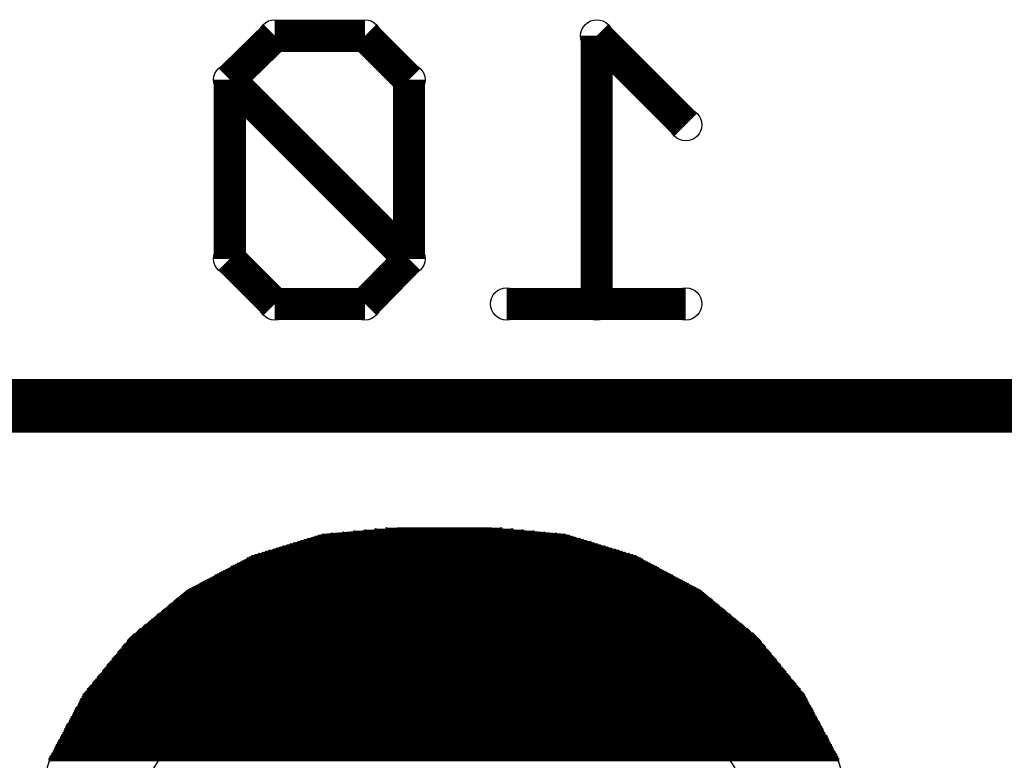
# Model space of a CAD drawing. Extents: x 0 to 30.2, y 0 to 20.7.
# Tile 37 of 131: x 10.9 to 13.2, y 4 to 5.7. Entities that reach past the tile are written whole.
import ezdxf

# ---------------------------------------------------------------- set-up
doc = ezdxf.new("R2010")
doc.units = 0
doc.layers.get('0').update_dxf_attribs({"linetype": 'CONTINUOUS'})
doc.layers.add('SEEEDSTUDIOXIAORP2040V1_22_GBO', color=7, linetype='CONTINUOUS')
doc.layers.add('SEEEDSTUDIOXIAORP2040V1_22_GBS', color=6, linetype='CONTINUOUS')

# ---------------------------------------------------------------- blocks, each defined once
blk = doc.blocks.new('ROUND_12')
blk.add_circle((0, 0), 0.0381)
blk = doc.blocks.new('ROUND_271')
blk.add_circle((0, 0), 0.8014)
blk = doc.blocks.new('ROUND_7')
blk.add_circle((0, 0), 0)
blk = doc.blocks.new('ROUND_8')
blk.add_circle((0, 0), 0.00127)

msp = doc.modelspace()

# ---------------------------------------------------------------- linework, layer by layer
at = {"layer": 'SEEEDSTUDIOXIAORP2040V1_22_GBO'}
for points, const_width in [([(11.4935, 5.6769), (11.38682, 5.57276)], 0.0762), ([(11.70686, 5.6769), (11.4935, 5.6769)], 0.0762), ([(11.811, 5.57276), (11.70686, 5.6769)], 0.0762), ([(12.46632, 5.46608), (12.2555, 5.6769)], 0.0762), ([(12.2555, 5.6769), (12.2555, 5.0419)], 0.0762), ([(11.811, 5.14858), (11.38682, 5.57276)], 0.0762), ([(11.38682, 5.57276), (11.38682, 5.14858)], 0.0762), ([(11.811, 5.14858), (11.811, 5.57276)], 0.0762), ([(11.38682, 5.14858), (11.4935, 5.0419)], 0.0762), ([(11.70686, 5.0419), (11.811, 5.14858)], 0.0762), ([(11.4935, 5.0419), (11.70686, 5.0419)], 0.0762), ([(12.46632, 5.0419), (12.04214, 5.0419)], 0.0762), ([(20.78482, 4.8006), (3.00482, 4.8006)], 0.127)]:
    msp.add_lwpolyline(points, dxfattribs=dict(at, const_width=const_width))
at = {"layer": 'SEEEDSTUDIOXIAORP2040V1_22_GBS'}
for points in [[(11.78306, 4.51104), (11.6078, 4.4958)], [(12.00658, 4.51104), (11.78306, 4.51104)], [(12.1793, 4.4958), (12.00658, 4.51104)], [(11.6078, 4.4958), (11.4427, 4.445)], [(12.3444, 4.445), (12.1793, 4.4958)], [(11.4427, 4.445), (11.28776, 4.36372)], [(12.49934, 4.36372), (12.3444, 4.445)], [(11.28776, 4.36372), (11.15314, 4.25196)], [(12.63396, 4.25196), (12.49934, 4.36372)], [(11.15314, 4.25196), (11.04392, 4.11734)], [(12.74572, 4.11734), (12.63396, 4.25196)], [(11.04392, 4.11734), (10.9601, 3.9624)], [(12.827, 3.9624), (12.74572, 4.11734)], [(10.9601, 3.9624), (10.9093, 3.7973)], [(12.8778, 3.7973), (12.827, 3.9624)]]:
    msp.add_lwpolyline(points, dxfattribs=at)
at = {"layer": 'SEEEDSTUDIOXIAORP2040V1_22_GBS', "const_width": 0.00254}
for points in [[(12.15898, 4.49834), (11.62812, 4.49834)], [(11.65606, 4.50088), (12.13104, 4.50088)], [(12.10564, 4.50342), (11.68146, 4.50342)], [(11.70686, 4.50596), (12.08024, 4.50596)], [(12.05484, 4.5085), (11.73226, 4.5085)], [(11.75766, 4.51104), (12.02944, 4.51104)], [(11.53922, 4.47548), (12.24788, 4.47548)], [(12.24026, 4.47802), (11.54938, 4.47802)], [(11.557, 4.48056), (12.2301, 4.48056)], [(12.22248, 4.4831), (11.56462, 4.4831)], [(11.57224, 4.48564), (12.21486, 4.48564)], [(12.2047, 4.48818), (11.5824, 4.48818)], [(11.59002, 4.49072), (12.19708, 4.49072)], [(12.18946, 4.49326), (11.59764, 4.49326)], [(11.6078, 4.4958), (12.1793, 4.4958)], [(12.32154, 4.45262), (11.46556, 4.45262)], [(11.47318, 4.45516), (12.31392, 4.45516)], [(12.3063, 4.4577), (11.4808, 4.4577)], [(11.49096, 4.46024), (12.29868, 4.46024)], [(12.28852, 4.46278), (11.49858, 4.46278)], [(11.5062, 4.46532), (12.2809, 4.46532)], [(12.27328, 4.46786), (11.51382, 4.46786)], [(11.52398, 4.4704), (12.26312, 4.4704)], [(12.2555, 4.47294), (11.5316, 4.47294)], [(12.37996, 4.42722), (11.40714, 4.42722)], [(11.41222, 4.42976), (12.37488, 4.42976)], [(12.3698, 4.4323), (11.4173, 4.4323)], [(11.42238, 4.43484), (12.36472, 4.43484)], [(12.36218, 4.43738), (11.42746, 4.43738)], [(11.43, 4.43992), (12.3571, 4.43992)], [(12.35202, 4.44246), (11.43508, 4.44246)], [(11.44016, 4.445), (12.34694, 4.445)], [(12.33932, 4.44754), (11.44778, 4.44754)], [(11.4554, 4.45008), (12.3317, 4.45008)], [(11.36396, 4.40436), (12.42314, 4.40436)], [(12.41806, 4.4069), (11.36904, 4.4069)], [(11.37412, 4.40944), (12.41298, 4.40944)], [(12.4079, 4.41198), (11.3792, 4.41198)], [(11.38428, 4.41452), (12.40282, 4.41452)], [(12.40028, 4.41706), (11.38936, 4.41706)], [(11.3919, 4.4196), (12.3952, 4.4196)], [(12.39012, 4.42214), (11.39698, 4.42214)], [(11.40206, 4.42468), (12.38504, 4.42468)], [(12.46632, 4.3815), (11.32078, 4.3815)], [(11.32586, 4.38404), (12.46124, 4.38404)], [(12.45616, 4.38658), (11.33094, 4.38658)], [(11.33602, 4.38912), (12.45108, 4.38912)], [(12.446, 4.39166), (11.3411, 4.39166)], [(11.34618, 4.3942), (12.44092, 4.3942)], [(12.43584, 4.39674), (11.35126, 4.39674)], [(11.3538, 4.39928), (12.4333, 4.39928)], [(12.42822, 4.40182), (11.35888, 4.40182)], [(11.28268, 4.35864), (12.50442, 4.35864)], [(12.50188, 4.36118), (11.28522, 4.36118)], [(11.28776, 4.36372), (12.49934, 4.36372)], [(12.49426, 4.36626), (11.29284, 4.36626)], [(11.29792, 4.3688), (12.48918, 4.3688)], [(12.4841, 4.37134), (11.303, 4.37134)], [(11.30808, 4.37388), (12.47902, 4.37388)], [(12.47394, 4.37642), (11.31316, 4.37642)], [(11.31824, 4.37896), (12.4714, 4.37896)], [(12.53236, 4.33578), (11.25474, 4.33578)], [(11.25728, 4.33832), (12.52982, 4.33832)], [(12.52728, 4.34086), (11.25982, 4.34086)], [(11.26236, 4.3434), (12.52474, 4.3434)], [(12.51966, 4.34594), (11.26744, 4.34594)], [(11.26998, 4.34848), (12.51712, 4.34848)], [(12.51458, 4.35102), (11.27252, 4.35102)], [(11.27506, 4.35356), (12.51204, 4.35356)], [(12.50696, 4.3561), (11.28014, 4.3561)], [(11.2268, 4.31292), (12.5603, 4.31292)], [(12.55776, 4.31546), (11.22934, 4.31546)], [(11.23188, 4.318), (12.55522, 4.318)], [(12.55268, 4.32054), (11.23696, 4.32054)], [(11.2395, 4.32308), (12.5476, 4.32308)], [(12.54506, 4.32562), (11.24204, 4.32562)], [(11.24458, 4.32816), (12.54252, 4.32816)], [(12.53998, 4.3307), (11.24712, 4.3307)], [(11.2522, 4.33324), (12.5349, 4.33324)], [(11.19632, 4.28752), (12.59078, 4.28752)], [(12.58824, 4.29006), (11.19886, 4.29006)], [(11.2014, 4.2926), (12.5857, 4.2926)], [(12.58316, 4.29514), (11.20394, 4.29514)], [(11.20902, 4.29768), (12.57808, 4.29768)], [(12.57554, 4.30022), (11.21156, 4.30022)], [(11.2141, 4.30276), (12.573, 4.30276)], [(12.57046, 4.3053), (11.21664, 4.3053)], [(11.21918, 4.30784), (12.56792, 4.30784)], [(12.56284, 4.31038), (11.22426, 4.31038)], [(12.61872, 4.26466), (11.16838, 4.26466)], [(11.17092, 4.2672), (12.61618, 4.2672)], [(12.61364, 4.26974), (11.17346, 4.26974)], [(11.176, 4.27228), (12.6111, 4.27228)], [(12.60602, 4.27482), (11.18108, 4.27482)], [(11.18362, 4.27736), (12.60348, 4.27736)], [(12.60094, 4.2799), (11.18616, 4.2799)], [(11.1887, 4.28244), (12.5984, 4.28244)], [(12.59586, 4.28498), (11.19378, 4.28498)], [(12.64158, 4.24434), (11.14552, 4.24434)], [(11.14552, 4.2418), (12.64412, 4.2418)], [(11.14806, 4.24688), (12.63904, 4.24688)], [(12.6365, 4.24942), (11.1506, 4.24942)], [(11.15314, 4.25196), (12.63396, 4.25196)], [(12.63142, 4.2545), (11.15568, 4.2545)], [(11.15822, 4.25704), (12.62888, 4.25704)], [(12.62634, 4.25958), (11.16076, 4.25958)], [(11.16584, 4.26212), (12.6238, 4.26212)], [(12.6619, 4.21894), (11.1252, 4.21894)], [(11.12774, 4.22148), (12.65936, 4.22148)], [(12.65682, 4.22402), (11.13028, 4.22402)], [(12.65428, 4.2291), (11.13282, 4.2291)], [(11.13282, 4.22656), (12.65428, 4.22656)], [(11.13536, 4.23164), (12.65174, 4.23164)], [(12.6492, 4.23418), (11.1379, 4.23418)], [(11.14044, 4.23672), (12.64666, 4.23672)], [(12.64412, 4.23926), (11.14298, 4.23926)], [(11.10742, 4.19608), (12.67968, 4.19608)], [(11.10996, 4.20116), (12.67714, 4.20116)], [(12.67968, 4.19862), (11.10996, 4.19862)], [(12.6746, 4.2037), (11.1125, 4.2037)], [(11.11504, 4.20624), (12.67206, 4.20624)], [(12.66952, 4.20878), (11.11758, 4.20878)], [(11.12012, 4.21132), (12.66698, 4.21132)], [(11.12266, 4.2164), (12.66444, 4.2164)], [(12.66698, 4.21386), (11.12266, 4.21386)], [(12.7, 4.17322), (11.0871, 4.17322)], [(11.0871, 4.17068), (12.70254, 4.17068)], [(11.08964, 4.17576), (12.69746, 4.17576)], [(12.69492, 4.1783), (11.09218, 4.1783)], [(11.09472, 4.18084), (12.69238, 4.18084)], [(11.09726, 4.18592), (12.68984, 4.18592)], [(12.68984, 4.18338), (11.09726, 4.18338)], [(12.6873, 4.18846), (11.0998, 4.18846)], [(11.10234, 4.191), (12.68476, 4.191)], [(12.68222, 4.19354), (11.10488, 4.19354)], [(12.72032, 4.14782), (11.06678, 4.14782)], [(11.06932, 4.15036), (12.71778, 4.15036)], [(12.71524, 4.1529), (11.07186, 4.1529)], [(12.7127, 4.15798), (11.0744, 4.15798)], [(11.0744, 4.15544), (12.7127, 4.15544)], [(11.07694, 4.16052), (12.71016, 4.16052)], [(12.70762, 4.16306), (11.07948, 4.16306)], [(11.08202, 4.1656), (12.70508, 4.1656)], [(12.70254, 4.16814), (11.08456, 4.16814)], [(11.049, 4.12496), (12.7381, 4.12496)], [(11.05154, 4.13004), (12.73556, 4.13004)], [(12.73556, 4.1275), (11.05154, 4.1275)], [(12.73302, 4.13258), (11.05408, 4.13258)], [(11.05662, 4.13512), (12.73048, 4.13512)], [(12.72794, 4.13766), (11.05916, 4.13766)], [(11.0617, 4.1402), (12.7254, 4.1402)], [(11.06424, 4.14528), (12.72286, 4.14528)], [(12.7254, 4.14274), (11.06424, 4.14274)], [(12.75334, 4.1021), (11.03376, 4.1021)], [(12.7508, 4.10718), (11.0363, 4.10718)], [(11.0363, 4.10464), (12.7508, 4.10464)], [(12.74826, 4.11226), (11.03884, 4.11226)], [(11.03884, 4.10972), (12.74826, 4.10972)], [(12.74572, 4.11734), (11.04138, 4.11734)], [(11.04138, 4.1148), (12.74572, 4.1148)], [(11.04392, 4.11988), (12.74318, 4.11988)], [(12.74064, 4.12242), (11.04646, 4.12242)], [(11.02106, 4.07924), (12.76604, 4.07924)], [(11.0236, 4.08432), (12.7635, 4.08432)], [(12.7635, 4.08178), (11.0236, 4.08178)], [(12.76096, 4.08686), (11.02614, 4.08686)], [(12.75842, 4.09194), (11.02868, 4.09194)], [(11.02868, 4.0894), (12.76096, 4.0894)], [(12.75588, 4.09702), (11.03122, 4.09702)], [(11.03122, 4.09448), (12.75588, 4.09448)], [(11.03376, 4.09956), (12.75334, 4.09956)], [(11.0109, 4.05892), (12.7762, 4.05892)], [(12.7762, 4.05638), (11.0109, 4.05638)], [(11.01344, 4.064), (12.77366, 4.064)], [(12.77366, 4.06146), (11.01344, 4.06146)], [(11.01598, 4.06908), (12.77112, 4.06908)], [(12.77112, 4.06654), (11.01598, 4.06654)], [(11.01852, 4.07416), (12.76858, 4.07416)], [(12.76858, 4.07162), (11.01852, 4.07162)], [(12.76604, 4.0767), (11.02106, 4.0767)], [(12.79144, 4.03098), (10.99566, 4.03098)], [(12.7889, 4.03606), (10.9982, 4.03606)], [(10.9982, 4.03352), (12.7889, 4.03352)], [(12.78636, 4.04114), (11.00074, 4.04114)], [(11.00074, 4.0386), (12.78636, 4.0386)], [(12.78382, 4.04622), (11.00328, 4.04622)], [(11.00328, 4.04368), (12.78382, 4.04368)], [(11.00582, 4.04876), (12.78128, 4.04876)], [(11.00836, 4.05384), (12.77874, 4.05384)], [(12.78128, 4.0513), (11.00836, 4.0513)], [(10.98296, 4.00812), (12.80414, 4.00812)], [(12.8016, 4.01066), (10.9855, 4.01066)], [(12.79906, 4.01574), (10.98804, 4.01574)], [(10.98804, 4.0132), (12.8016, 4.0132)], [(12.79652, 4.02082), (10.99058, 4.02082)], [(10.99058, 4.01828), (12.79906, 4.01828)], [(12.79398, 4.0259), (10.99312, 4.0259)], [(10.99312, 4.02336), (12.79398, 4.02336)], [(10.99566, 4.02844), (12.79144, 4.02844)], [(10.9728, 3.9878), (12.8143, 3.9878)], [(12.8143, 3.98526), (10.9728, 3.98526)], [(10.97534, 3.99288), (12.81176, 3.99288)], [(12.81176, 3.99034), (10.97534, 3.99034)], [(10.97788, 3.99796), (12.80922, 3.99796)], [(12.80922, 3.99542), (10.97788, 3.99542)], [(10.98042, 4.00304), (12.80668, 4.00304)], [(12.80668, 4.0005), (10.98042, 4.0005)], [(12.80414, 4.00558), (10.98296, 4.00558)], [(12.827, 3.96494), (10.9601, 3.96494)], [(10.9601, 3.9624), (12.827, 3.9624)], [(12.82446, 3.97002), (10.96264, 3.97002)], [(10.96264, 3.96748), (12.82446, 3.96748)], [(10.96518, 3.97256), (12.82192, 3.97256)], [(10.96772, 3.97764), (12.81938, 3.97764)], [(12.82192, 3.9751), (10.96772, 3.9751)], [(10.97026, 3.98272), (12.81684, 3.98272)], [(12.81938, 3.98018), (10.97026, 3.98018)], [(12.827, 3.95986), (10.9601, 3.95986)]]:
    msp.add_lwpolyline(points, dxfattribs=at)

# ---------------------------------------------------------------- block references
at = {"layer": 'SEEEDSTUDIOXIAORP2040V1_22_GBO'}
for p in [(11.4935, 5.6769), (11.70686, 5.6769), (12.2555, 5.6769), (11.38682, 5.57276), (11.38682, 5.57276), (11.811, 5.57276), (12.46632, 5.46608), (11.38682, 5.14858), (11.811, 5.14858), (11.811, 5.14858), (11.4935, 5.0419), (11.70686, 5.0419), (12.04214, 5.0419), (12.2555, 5.0419), (12.46632, 5.0419)]:
    msp.add_blockref('ROUND_12', p, dxfattribs=at)
at = {"layer": 'SEEEDSTUDIOXIAORP2040V1_22_GBS'}
for name, p in [('ROUND_7', (12.00658, 4.51104)), ('ROUND_7', (11.78306, 4.51104)), ('ROUND_8', (11.62812, 4.49834)), ('ROUND_8', (11.65606, 4.50088)), ('ROUND_8', (11.68146, 4.50342)), ('ROUND_8', (11.70686, 4.50596)), ('ROUND_8', (11.73226, 4.5085)), ('ROUND_8', (11.75766, 4.51104)), ('ROUND_8', (12.02944, 4.51104)), ('ROUND_8', (12.05484, 4.5085)), ('ROUND_8', (12.08024, 4.50596)), ('ROUND_8', (12.10564, 4.50342)), ('ROUND_8', (12.13104, 4.50088)), ('ROUND_8', (12.15898, 4.49834)), ('ROUND_7', (12.1793, 4.4958)), ('ROUND_7', (11.6078, 4.4958)), ('ROUND_8', (11.53922, 4.47548)), ('ROUND_8', (11.54938, 4.47802)), ('ROUND_8', (11.557, 4.48056)), ('ROUND_8', (11.56462, 4.4831)), ('ROUND_8', (11.57224, 4.48564)), ('ROUND_8', (11.5824, 4.48818)), ('ROUND_8', (11.59002, 4.49072)), ('ROUND_8', (11.59764, 4.49326)), ('ROUND_8', (11.6078, 4.4958)), ('ROUND_8', (12.1793, 4.4958)), ('ROUND_8', (12.18946, 4.49326)), ('ROUND_8', (12.19708, 4.49072)), ('ROUND_8', (12.2047, 4.48818)), ('ROUND_8', (12.21486, 4.48564)), ('ROUND_8', (12.22248, 4.4831)), ('ROUND_8', (12.2301, 4.48056)), ('ROUND_8', (12.24026, 4.47802)), ('ROUND_8', (12.24788, 4.47548)), ('ROUND_8', (11.46556, 4.45262)), ('ROUND_8', (11.47318, 4.45516)), ('ROUND_8', (11.4808, 4.4577)), ('ROUND_8', (11.49096, 4.46024)), ('ROUND_8', (11.49858, 4.46278)), ('ROUND_8', (11.5062, 4.46532)), ('ROUND_8', (11.51382, 4.46786)), ('ROUND_8', (11.52398, 4.4704)), ('ROUND_8', (11.5316, 4.47294)), ('ROUND_8', (12.2555, 4.47294)), ('ROUND_8', (12.26312, 4.4704)), ('ROUND_8', (12.27328, 4.46786)), ('ROUND_8', (12.2809, 4.46532)), ('ROUND_8', (12.28852, 4.46278)), ('ROUND_8', (12.29868, 4.46024)), ('ROUND_8', (12.3063, 4.4577)), ('ROUND_8', (12.31392, 4.45516)), ('ROUND_8', (12.32154, 4.45262)), ('ROUND_7', (12.3444, 4.445)), ('ROUND_7', (11.4427, 4.445)), ('ROUND_8', (11.40714, 4.42722)), ('ROUND_8', (11.41222, 4.42976)), ('ROUND_8', (11.4173, 4.4323)), ('ROUND_8', (11.42238, 4.43484)), ('ROUND_8', (11.42746, 4.43738)), ('ROUND_8', (11.43, 4.43992)), ('ROUND_8', (11.43508, 4.44246)), ('ROUND_8', (11.44016, 4.445)), ('ROUND_8', (11.44778, 4.44754)), ('ROUND_8', (11.4554, 4.45008)), ('ROUND_8', (12.3317, 4.45008)), ('ROUND_8', (12.33932, 4.44754)), ('ROUND_8', (12.34694, 4.445)), ('ROUND_8', (12.35202, 4.44246)), ('ROUND_8', (12.3571, 4.43992)), ('ROUND_8', (12.36218, 4.43738)), ('ROUND_8', (12.36472, 4.43484)), ('ROUND_8', (12.3698, 4.4323)), ('ROUND_8', (12.37488, 4.42976)), ('ROUND_8', (12.37996, 4.42722)), ('ROUND_8', (11.36396, 4.40436)), ('ROUND_8', (11.36904, 4.4069)), ('ROUND_8', (11.37412, 4.40944)), ('ROUND_8', (11.3792, 4.41198)), ('ROUND_8', (11.38428, 4.41452)), ('ROUND_8', (11.38936, 4.41706)), ('ROUND_8', (11.3919, 4.4196)), ('ROUND_8', (11.39698, 4.42214)), ('ROUND_8', (11.40206, 4.42468)), ('ROUND_8', (12.38504, 4.42468)), ('ROUND_8', (12.39012, 4.42214)), ('ROUND_8', (12.3952, 4.4196)), ('ROUND_8', (12.40028, 4.41706)), ('ROUND_8', (12.40282, 4.41452)), ('ROUND_8', (12.4079, 4.41198)), ('ROUND_8', (12.41298, 4.40944)), ('ROUND_8', (12.41806, 4.4069)), ('ROUND_8', (12.42314, 4.40436)), ('ROUND_8', (11.32078, 4.3815)), ('ROUND_8', (11.32586, 4.38404)), ('ROUND_8', (11.33094, 4.38658)), ('ROUND_8', (11.33602, 4.38912)), ('ROUND_8', (11.3411, 4.39166)), ('ROUND_8', (11.34618, 4.3942)), ('ROUND_8', (11.35126, 4.39674)), ('ROUND_8', (11.3538, 4.39928)), ('ROUND_8', (11.35888, 4.40182)), ('ROUND_8', (12.42822, 4.40182)), ('ROUND_8', (12.4333, 4.39928)), ('ROUND_8', (12.43584, 4.39674)), ('ROUND_8', (12.44092, 4.3942)), ('ROUND_8', (12.446, 4.39166)), ('ROUND_8', (12.45108, 4.38912)), ('ROUND_8', (12.45616, 4.38658)), ('ROUND_8', (12.46124, 4.38404)), ('ROUND_8', (12.46632, 4.3815)), ('ROUND_7', (12.49934, 4.36372)), ('ROUND_7', (11.28776, 4.36372)), ('ROUND_8', (11.28268, 4.35864)), ('ROUND_8', (11.28522, 4.36118)), ('ROUND_8', (11.28776, 4.36372)), ('ROUND_8', (11.29284, 4.36626)), ('ROUND_8', (11.29792, 4.3688)), ('ROUND_8', (11.303, 4.37134)), ('ROUND_8', (11.30808, 4.37388)), ('ROUND_8', (11.31316, 4.37642)), ('ROUND_8', (11.31824, 4.37896)), ('ROUND_8', (12.4714, 4.37896)), ('ROUND_8', (12.47394, 4.37642)), ('ROUND_8', (12.47902, 4.37388)), ('ROUND_8', (12.4841, 4.37134)), ('ROUND_8', (12.48918, 4.3688)), ('ROUND_8', (12.49426, 4.36626)), ('ROUND_8', (12.49934, 4.36372)), ('ROUND_8', (12.50188, 4.36118)), ('ROUND_8', (12.50442, 4.35864)), ('ROUND_8', (11.25474, 4.33578)), ('ROUND_8', (11.25728, 4.33832)), ('ROUND_8', (11.25982, 4.34086)), ('ROUND_8', (11.26236, 4.3434)), ('ROUND_8', (11.26744, 4.34594)), ('ROUND_8', (11.26998, 4.34848)), ('ROUND_8', (11.27252, 4.35102)), ('ROUND_8', (11.27506, 4.35356)), ('ROUND_8', (11.28014, 4.3561)), ('ROUND_8', (12.50696, 4.3561)), ('ROUND_8', (12.51204, 4.35356)), ('ROUND_8', (12.51458, 4.35102)), ('ROUND_8', (12.51712, 4.34848)), ('ROUND_8', (12.51966, 4.34594)), ('ROUND_8', (12.52474, 4.3434)), ('ROUND_8', (12.52728, 4.34086)), ('ROUND_8', (12.52982, 4.33832)), ('ROUND_8', (12.53236, 4.33578)), ('ROUND_271', (11.89482, 3.5306)), ('ROUND_8', (11.2268, 4.31292)), ('ROUND_8', (11.22934, 4.31546)), ('ROUND_8', (11.23188, 4.318)), ('ROUND_8', (11.23696, 4.32054)), ('ROUND_8', (11.2395, 4.32308)), ('ROUND_8', (11.24204, 4.32562)), ('ROUND_8', (11.24458, 4.32816)), ('ROUND_8', (11.24712, 4.3307)), ('ROUND_8', (11.2522, 4.33324)), ('ROUND_8', (12.5349, 4.33324)), ('ROUND_8', (12.53998, 4.3307)), ('ROUND_8', (12.54252, 4.32816)), ('ROUND_8', (12.54506, 4.32562)), ('ROUND_8', (12.5476, 4.32308)), ('ROUND_8', (12.55268, 4.32054)), ('ROUND_8', (12.55522, 4.318)), ('ROUND_8', (12.55776, 4.31546)), ('ROUND_8', (12.5603, 4.31292)), ('ROUND_8', (11.19632, 4.28752)), ('ROUND_8', (11.19886, 4.29006)), ('ROUND_8', (11.2014, 4.2926)), ('ROUND_8', (11.20394, 4.29514)), ('ROUND_8', (11.20902, 4.29768)), ('ROUND_8', (11.21156, 4.30022)), ('ROUND_8', (11.2141, 4.30276)), ('ROUND_8', (11.21664, 4.3053)), ('ROUND_8', (11.21918, 4.30784)), ('ROUND_8', (11.22426, 4.31038)), ('ROUND_8', (12.56284, 4.31038)), ('ROUND_8', (12.56792, 4.30784)), ('ROUND_8', (12.57046, 4.3053)), ('ROUND_8', (12.573, 4.30276)), ('ROUND_8', (12.57554, 4.30022)), ('ROUND_8', (12.57808, 4.29768)), ('ROUND_8', (12.58316, 4.29514)), ('ROUND_8', (12.5857, 4.2926)), ('ROUND_8', (12.58824, 4.29006)), ('ROUND_8', (12.59078, 4.28752)), ('ROUND_8', (11.16838, 4.26466)), ('ROUND_8', (11.17092, 4.2672)), ('ROUND_8', (11.17346, 4.26974)), ('ROUND_8', (11.176, 4.27228)), ('ROUND_8', (11.18108, 4.27482)), ('ROUND_8', (11.18362, 4.27736)), ('ROUND_8', (11.18616, 4.2799)), ('ROUND_8', (11.1887, 4.28244)), ('ROUND_8', (11.19378, 4.28498)), ('ROUND_8', (12.59586, 4.28498)), ('ROUND_8', (12.5984, 4.28244)), ('ROUND_8', (12.60094, 4.2799)), ('ROUND_8', (12.60348, 4.27736)), ('ROUND_8', (12.60602, 4.27482)), ('ROUND_8', (12.6111, 4.27228)), ('ROUND_8', (12.61364, 4.26974)), ('ROUND_8', (12.61618, 4.2672)), ('ROUND_8', (12.61872, 4.26466)), ('ROUND_7', (12.63396, 4.25196)), ('ROUND_7', (11.15314, 4.25196)), ('ROUND_8', (11.14552, 4.24434)), ('ROUND_8', (11.14552, 4.2418)), ('ROUND_8', (11.14806, 4.24688)), ('ROUND_8', (11.1506, 4.24942)), ('ROUND_8', (11.15314, 4.25196)), ('ROUND_8', (11.15568, 4.2545)), ('ROUND_8', (11.15822, 4.25704)), ('ROUND_8', (11.16076, 4.25958)), ('ROUND_8', (11.16584, 4.26212)), ('ROUND_8', (12.6238, 4.26212)), ('ROUND_8', (12.62634, 4.25958)), ('ROUND_8', (12.62888, 4.25704)), ('ROUND_8', (12.63142, 4.2545)), ('ROUND_8', (12.63396, 4.25196)), ('ROUND_8', (12.6365, 4.24942)), ('ROUND_8', (12.63904, 4.24688)), ('ROUND_8', (12.64158, 4.24434)), ('ROUND_8', (12.64412, 4.2418)), ('ROUND_8', (11.1252, 4.21894)), ('ROUND_8', (11.12774, 4.22148)), ('ROUND_8', (11.13028, 4.22402)), ('ROUND_8', (11.13282, 4.2291)), ('ROUND_8', (11.13282, 4.22656)), ('ROUND_8', (11.13536, 4.23164)), ('ROUND_8', (11.1379, 4.23418)), ('ROUND_8', (11.14044, 4.23672)), ('ROUND_8', (11.14298, 4.23926)), ('ROUND_8', (12.64412, 4.23926)), ('ROUND_8', (12.64666, 4.23672)), ('ROUND_8', (12.6492, 4.23418)), ('ROUND_8', (12.65174, 4.23164)), ('ROUND_8', (12.65428, 4.2291)), ('ROUND_8', (12.65428, 4.22656)), ('ROUND_8', (12.65682, 4.22402)), ('ROUND_8', (12.65936, 4.22148)), ('ROUND_8', (12.6619, 4.21894)), ('ROUND_8', (11.10742, 4.19608)), ('ROUND_8', (11.10996, 4.20116)), ('ROUND_8', (11.10996, 4.19862)), ('ROUND_8', (11.1125, 4.2037)), ('ROUND_8', (11.11504, 4.20624)), ('ROUND_8', (11.11758, 4.20878)), ('ROUND_8', (11.12012, 4.21132)), ('ROUND_8', (11.12266, 4.2164)), ('ROUND_8', (11.12266, 4.21386)), ('ROUND_8', (12.66444, 4.2164)), ('ROUND_8', (12.66698, 4.21386)), ('ROUND_8', (12.66698, 4.21132)), ('ROUND_8', (12.66952, 4.20878)), ('ROUND_8', (12.67206, 4.20624)), ('ROUND_8', (12.6746, 4.2037)), ('ROUND_8', (12.67714, 4.20116)), ('ROUND_8', (12.67968, 4.19862)), ('ROUND_8', (12.67968, 4.19608)), ('ROUND_8', (11.0871, 4.17322)), ('ROUND_8', (11.0871, 4.17068)), ('ROUND_8', (11.08964, 4.17576)), ('ROUND_8', (11.09218, 4.1783)), ('ROUND_8', (11.09472, 4.18084)), ('ROUND_8', (11.09726, 4.18592)), ('ROUND_8', (11.09726, 4.18338)), ('ROUND_8', (11.0998, 4.18846)), ('ROUND_8', (11.10234, 4.191)), ('ROUND_8', (11.10488, 4.19354)), ('ROUND_8', (12.68222, 4.19354)), ('ROUND_8', (12.68476, 4.191)), ('ROUND_8', (12.6873, 4.18846)), ('ROUND_8', (12.68984, 4.18592)), ('ROUND_8', (12.68984, 4.18338)), ('ROUND_8', (12.69238, 4.18084)), ('ROUND_8', (12.69492, 4.1783)), ('ROUND_8', (12.69746, 4.17576)), ('ROUND_8', (12.7, 4.17322)), ('ROUND_8', (12.70254, 4.17068)), ('ROUND_8', (11.06678, 4.14782)), ('ROUND_8', (11.06932, 4.15036)), ('ROUND_8', (11.07186, 4.1529)), ('ROUND_8', (11.0744, 4.15798)), ('ROUND_8', (11.0744, 4.15544)), ('ROUND_8', (11.07694, 4.16052)), ('ROUND_8', (11.07948, 4.16306)), ('ROUND_8', (11.08202, 4.1656)), ('ROUND_8', (11.08456, 4.16814)), ('ROUND_8', (12.70254, 4.16814)), ('ROUND_8', (12.70508, 4.1656)), ('ROUND_8', (12.70762, 4.16306)), ('ROUND_8', (12.71016, 4.16052)), ('ROUND_8', (12.7127, 4.15798)), ('ROUND_8', (12.7127, 4.15544)), ('ROUND_8', (12.71524, 4.1529)), ('ROUND_8', (12.71778, 4.15036)), ('ROUND_8', (12.72032, 4.14782)), ('ROUND_8', (11.049, 4.12496)), ('ROUND_8', (11.05154, 4.13004)), ('ROUND_8', (11.05154, 4.1275)), ('ROUND_8', (11.05408, 4.13258)), ('ROUND_8', (11.05662, 4.13512)), ('ROUND_8', (11.05916, 4.13766)), ('ROUND_8', (11.0617, 4.1402)), ('ROUND_8', (11.06424, 4.14528)), ('ROUND_8', (11.06424, 4.14274)), ('ROUND_8', (12.72286, 4.14528)), ('ROUND_8', (12.7254, 4.14274)), ('ROUND_8', (12.7254, 4.1402)), ('ROUND_8', (12.72794, 4.13766)), ('ROUND_8', (12.73048, 4.13512)), ('ROUND_8', (12.73302, 4.13258)), ('ROUND_8', (12.73556, 4.13004)), ('ROUND_8', (12.73556, 4.1275)), ('ROUND_8', (12.7381, 4.12496)), ('ROUND_7', (12.74572, 4.11734)), ('ROUND_7', (11.04392, 4.11734)), ('ROUND_8', (11.03376, 4.1021)), ('ROUND_8', (11.0363, 4.10718)), ('ROUND_8', (11.0363, 4.10464)), ('ROUND_8', (11.03884, 4.11226)), ('ROUND_8', (11.03884, 4.10972)), ('ROUND_8', (11.04138, 4.11734)), ('ROUND_8', (11.04138, 4.1148)), ('ROUND_8', (11.04392, 4.11988)), ('ROUND_8', (11.04646, 4.12242)), ('ROUND_8', (12.74064, 4.12242)), ('ROUND_8', (12.74318, 4.11988)), ('ROUND_8', (12.74572, 4.11734)), ('ROUND_8', (12.74572, 4.1148)), ('ROUND_8', (12.74826, 4.11226)), ('ROUND_8', (12.74826, 4.10972)), ('ROUND_8', (12.7508, 4.10718)), ('ROUND_8', (12.7508, 4.10464)), ('ROUND_8', (12.75334, 4.1021)), ('ROUND_8', (11.02106, 4.07924)), ('ROUND_8', (11.0236, 4.08432)), ('ROUND_8', (11.0236, 4.08178)), ('ROUND_8', (11.02614, 4.08686)), ('ROUND_8', (11.02868, 4.09194)), ('ROUND_8', (11.02868, 4.0894)), ('ROUND_8', (11.03122, 4.09702)), ('ROUND_8', (11.03122, 4.09448)), ('ROUND_8', (11.03376, 4.09956)), ('ROUND_8', (12.75334, 4.09956)), ('ROUND_8', (12.75588, 4.09702)), ('ROUND_8', (12.75588, 4.09448)), ('ROUND_8', (12.75842, 4.09194)), ('ROUND_8', (12.76096, 4.0894)), ('ROUND_8', (12.76096, 4.08686)), ('ROUND_8', (12.7635, 4.08432)), ('ROUND_8', (12.7635, 4.08178)), ('ROUND_8', (12.76604, 4.07924)), ('ROUND_8', (11.0109, 4.05892)), ('ROUND_8', (11.0109, 4.05638)), ('ROUND_8', (11.01344, 4.064)), ('ROUND_8', (11.01344, 4.06146)), ('ROUND_8', (11.01598, 4.06908)), ('ROUND_8', (11.01598, 4.06654)), ('ROUND_8', (11.01852, 4.07416)), ('ROUND_8', (11.01852, 4.07162)), ('ROUND_8', (11.02106, 4.0767)), ('ROUND_8', (12.76604, 4.0767)), ('ROUND_8', (12.76858, 4.07416)), ('ROUND_8', (12.76858, 4.07162)), ('ROUND_8', (12.77112, 4.06908)), ('ROUND_8', (12.77112, 4.06654)), ('ROUND_8', (12.77366, 4.064)), ('ROUND_8', (12.77366, 4.06146)), ('ROUND_8', (12.7762, 4.05892)), ('ROUND_8', (12.7762, 4.05638)), ('ROUND_8', (10.99566, 4.03098)), ('ROUND_8', (10.9982, 4.03606)), ('ROUND_8', (10.9982, 4.03352)), ('ROUND_8', (11.00074, 4.04114)), ('ROUND_8', (11.00074, 4.0386)), ('ROUND_8', (11.00328, 4.04622)), ('ROUND_8', (11.00328, 4.04368)), ('ROUND_8', (11.00582, 4.04876)), ('ROUND_8', (11.00836, 4.05384)), ('ROUND_8', (11.00836, 4.0513)), ('ROUND_8', (12.77874, 4.05384)), ('ROUND_8', (12.78128, 4.0513)), ('ROUND_8', (12.78128, 4.04876)), ('ROUND_8', (12.78382, 4.04622)), ('ROUND_8', (12.78382, 4.04368)), ('ROUND_8', (12.78636, 4.04114)), ('ROUND_8', (12.78636, 4.0386)), ('ROUND_8', (12.7889, 4.03606)), ('ROUND_8', (12.7889, 4.03352)), ('ROUND_8', (12.79144, 4.03098)), ('ROUND_8', (10.98296, 4.00812)), ('ROUND_8', (10.9855, 4.01066)), ('ROUND_8', (10.98804, 4.01574)), ('ROUND_8', (10.98804, 4.0132)), ('ROUND_8', (10.99058, 4.02082)), ('ROUND_8', (10.99058, 4.01828)), ('ROUND_8', (10.99312, 4.0259)), ('ROUND_8', (10.99312, 4.02336)), ('ROUND_8', (10.99566, 4.02844)), ('ROUND_8', (12.79144, 4.02844)), ('ROUND_8', (12.79398, 4.0259)), ('ROUND_8', (12.79398, 4.02336)), ('ROUND_8', (12.79652, 4.02082)), ('ROUND_8', (12.79906, 4.01828)), ('ROUND_8', (12.79906, 4.01574)), ('ROUND_8', (12.8016, 4.0132)), ('ROUND_8', (12.8016, 4.01066)), ('ROUND_8', (12.80414, 4.00812)), ('ROUND_8', (10.9728, 3.9878)), ('ROUND_8', (10.9728, 3.98526)), ('ROUND_8', (10.97534, 3.99288)), ('ROUND_8', (10.97534, 3.99034)), ('ROUND_8', (10.97788, 3.99796)), ('ROUND_8', (10.97788, 3.99542)), ('ROUND_8', (10.98042, 4.00304)), ('ROUND_8', (10.98042, 4.0005)), ('ROUND_8', (10.98296, 4.00558)), ('ROUND_8', (12.80414, 4.00558)), ('ROUND_8', (12.80668, 4.00304)), ('ROUND_8', (12.80668, 4.0005)), ('ROUND_8', (12.80922, 3.99796)), ('ROUND_8', (12.80922, 3.99542)), ('ROUND_8', (12.81176, 3.99288)), ('ROUND_8', (12.81176, 3.99034)), ('ROUND_8', (12.8143, 3.9878)), ('ROUND_8', (12.8143, 3.98526)), ('ROUND_7', (12.827, 3.9624)), ('ROUND_7', (10.9601, 3.9624)), ('ROUND_8', (10.9601, 3.96494)), ('ROUND_8', (10.9601, 3.9624)), ('ROUND_8', (10.96264, 3.97002)), ('ROUND_8', (10.96264, 3.96748)), ('ROUND_8', (10.96518, 3.97256)), ('ROUND_8', (10.96772, 3.97764)), ('ROUND_8', (10.96772, 3.9751)), ('ROUND_8', (10.97026, 3.98272)), ('ROUND_8', (10.97026, 3.98018)), ('ROUND_8', (12.81684, 3.98272)), ('ROUND_8', (12.81938, 3.98018)), ('ROUND_8', (12.81938, 3.97764)), ('ROUND_8', (12.82192, 3.9751)), ('ROUND_8', (12.82192, 3.97256)), ('ROUND_8', (12.82446, 3.97002)), ('ROUND_8', (12.82446, 3.96748)), ('ROUND_8', (12.827, 3.96494)), ('ROUND_8', (12.827, 3.9624)), ('ROUND_8', (10.9601, 3.95986)), ('ROUND_8', (12.827, 3.95986))]:
    msp.add_blockref(name, p, dxfattribs=at)

doc.saveas('drawing.dxf')
